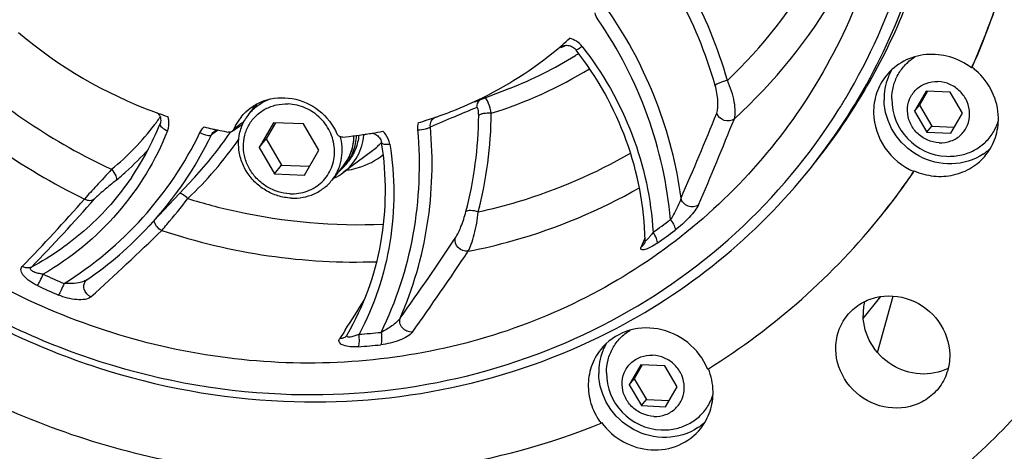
# Model space of a CAD drawing. Header units: millimetres. Extents: x -213 to 420, y -2 to 297.
# Tile 5 of 37: x 153 to 172, y 26 to 34. Entities that reach past the tile are written whole.
import ezdxf

# ---------------------------------------------------------------- set-up
doc = ezdxf.new("R2010")
doc.units = ezdxf.units.MM
doc.header["$LTSCALE"] = 23.1
doc.layers.add('COMPONENTS', color=7, linetype='CONTINUOUS')

msp = doc.modelspace()

# ---------------------------------------------------------------- linework, layer by layer
at = {"layer": 'COMPONENTS', "color": 9, "linetype": 'CONTINUOUS'}
for p, q in [((163.29987, 33.27063), (163.35234, 33.29087)), ((163.35234, 33.29087), (163.40429, 33.31085)), ((163.63696, 33.15671), (163.63223, 33.15373)), ((156.79051, 31.67229), (156.72384, 31.62699)), ((156.85022, 31.71331), (156.79051, 31.67229)), ((159.63203, 31.63658), (159.59173, 31.61836)), ((155.2121, 30.81707), (155.21182, 30.81665)), ((155.54389, 29.90259), (155.54409, 29.9028)), ((164.88544, 29.68488), (164.87024, 29.64741)), ((164.88747, 29.68989), (164.88544, 29.68488)), ((164.85248, 29.60373), (164.81631, 29.5151)), ((164.87024, 29.64741), (164.85248, 29.60373)), ((164.89013, 29.6363), (164.88991, 29.63923)), ((159.21271, 27.90174), (159.13587, 27.78277)), ((159.24145, 27.94645), (159.21271, 27.90174))]:
    msp.add_line(p, q, dxfattribs=at)
at = {"layer": 'COMPONENTS', "color": 7, "linetype": 'CONTINUOUS'}
for p, q in [((163.34889, 33.2996), (163.3497, 33.29991)), ((171.04031, 32.88536), (171.04581, 32.89763)), ((171.04902, 32.89627), (171.04031, 32.88536)), ((162.3324, 32.49606), (161.67652, 32.23713)), ((170.18523, 32.44539), (169.96718, 32.07083)), ((170.20918, 32.44434), (170.05778, 32.18426)), ((170.63594, 32.4256), (170.18523, 32.44539)), ((170.86861, 32.03125), (170.63594, 32.4256)), ((157.57759, 32.20644), (157.42636, 32.01711)), ((169.96718, 32.07083), (170.05778, 32.18426)), ((170.05778, 32.18426), (170.29045, 31.7899)), ((160.94908, 31.95832), (160.95634, 31.96081)), ((160.95634, 31.96081), (160.97282, 31.9665)), ((169.96718, 32.07083), (170.19985, 31.67647)), ((170.65056, 31.65668), (170.86861, 32.03125)), ((156.81054, 31.72143), (156.82913, 31.71756)), ((157.2978, 31.816), (157.30899, 31.82252)), ((157.89074, 31.85325), (157.61819, 31.38504)), ((157.9253, 31.85173), (157.74886, 31.54864)), ((158.45414, 31.82851), (157.89074, 31.85325)), ((158.74497, 31.33556), (158.45414, 31.82851)), ((170.19985, 31.67647), (170.29045, 31.7899)), ((170.29045, 31.7899), (170.71721, 31.77116)), ((156.78406, 31.69711), (156.78424, 31.69723)), ((157.61819, 31.38504), (157.74886, 31.54864)), ((157.74886, 31.54864), (158.0397, 31.05569)), ((159.85271, 31.60387), (159.86972, 31.58752)), ((170.19985, 31.67647), (170.65056, 31.65668)), ((157.61819, 31.38504), (157.90902, 30.89209)), ((158.47242, 30.86735), (158.74497, 31.33556)), ((159.75239, 31.32517), (159.20321, 30.91251)), ((157.90902, 30.89209), (158.0397, 31.05569)), ((158.0397, 31.05569), (158.56854, 31.03247)), ((159.21077, 31.0465), (158.98906, 30.76893)), ((159.24862, 31.06183), (159.30176, 31.12836)), ((156.40022, 30.82354), (155.54409, 29.9028)), ((157.90902, 30.89209), (158.47242, 30.86735)), ((159.15791, 30.96415), (159.15728, 30.96357)), ((169.96075, 30.9443), (169.95203, 30.9334)), ((164.88251, 29.5914), (164.88238, 29.59108)), ((164.8899, 29.63923), (164.8899, 29.63928)), ((154.36537, 28.88535), (154.36551, 28.88548)), ((154.37295, 28.89143), (154.37289, 28.89138)), ((168.99945, 28.16598), (169.32857, 28.57803)), ((169.26945, 27.52179), (169.56204, 28.58717)), ((159.27817, 27.8545), (159.27804, 27.85429)), ((159.27914, 27.85604), (159.27818, 27.8545)), ((159.28037, 27.85811), (159.27914, 27.85604)), ((159.28033, 27.85805), (159.28038, 27.85814)), ((164.81027, 27.29072), (164.59223, 26.91616)), ((164.83423, 27.28967), (164.68283, 27.02959)), ((165.26099, 27.27093), (164.81027, 27.29072)), ((165.49366, 26.87657), (165.26099, 27.27093)), ((166.07015, 27.2106), (166.0814, 27.21759)), ((164.59223, 26.91616), (164.68283, 27.02959)), ((164.59223, 26.91616), (164.8249, 26.5218)), ((164.68283, 27.02959), (164.9155, 26.63523)), ((165.27561, 26.50201), (165.49366, 26.87657)), ((164.8249, 26.5218), (164.9155, 26.63523)), ((164.9155, 26.63523), (165.34226, 26.61649)), ((164.8249, 26.5218), (165.27561, 26.50201)), ((164.06799, 26.20133), (164.05928, 26.19043))]:
    msp.add_line(p, q, dxfattribs=at)
for points in [[(163.34893, 33.29961), (163.3667, 33.30542), (163.38909, 33.30982), (163.41209, 33.31137)], [(163.41209, 33.31137), (163.43536, 33.31011), (163.45875, 33.30609), (163.48181, 33.29938), (163.50415, 33.29015), (163.52568, 33.27843), (163.54601, 33.2644), (163.56479, 33.24832), (163.58198, 33.23017), (163.58819, 33.22256)], [(155.7048, 32.03736), (155.71447, 32.02717), (155.72921, 32.00768), (155.74163, 31.98666), (155.75151, 31.96448), (155.75864, 31.94154), (155.76295, 31.91804), (155.76432, 31.8944), (155.76269, 31.87101), (155.758, 31.84799), (155.75191, 31.82991)], [(157.11364, 31.69375), (157.13008, 31.70594), (157.16047, 31.72769), (157.19241, 31.74958), (157.226, 31.77164)], [(157.226, 31.77164), (157.26118, 31.79383), (157.2978, 31.816)], [(156.78424, 31.69723), (156.7929, 31.70255), (156.8136, 31.71258), (156.82915, 31.71762)], [(159.74541, 31.65458), (159.74967, 31.65405), (159.77181, 31.6487), (159.79351, 31.64087), (159.81441, 31.63069), (159.83417, 31.61833), (159.85271, 31.60387)], [(159.86972, 31.58752), (159.88493, 31.56953), (159.89826, 31.54996), (159.90945, 31.52909), (159.9183, 31.50725), (159.9247, 31.48451), (159.92697, 31.47253)], [(164.88991, 29.63932), (164.88993, 29.63366), (164.88919, 29.6209), (164.88768, 29.6102), (164.88579, 29.60159), (164.88392, 29.59527), (164.88251, 29.5914)], [(154.36537, 28.88535), (154.37164, 28.8905), (154.37286, 28.89137)]]:
    msp.add_lwpolyline(points, dxfattribs=at)
for centre, radius, start, end in [((158.97577, 38.28561), 13.21803, 335.94434, 354.306955), ((158.98534, 38.29634), 13.21715, 335.885262, 354.307372), ((158.59966, 40.05064), 8.52246, 229.668688, 249.746094), ((158.71653, 38.66852), 7.06345, 310.788317, 312.297907), ((164.49726, 32.26702), 1.56236, 139.451911, 140.03114), ((170.45239, 32.31917), 1.05966, 149.799847, 152.68052), ((170.27845, 31.87674), 1.27798, 48.672666, 52.91776), ((170.45952, 32.31558), 1.06765, 152.685136, 158.486964), ((158.98682, 38.08921), 11.27315, 327.95494, 329.187999), ((170.61227, 32.29439), 1.07543, 179.664761, 267.485589), ((158.43655, 31.84698), 0.97664, 160.622724, 164.7638), ((158.35983, 31.77274), 0.90193, 151.694986, 153.48532), ((158.54054, 39.91446), 8.37424, 249.803004, 250.201858), ((158.52988, 39.88456), 8.34249, 250.201185, 251.622827), ((158.02332, 31.3641), 0.95398, 141.425427, 152.540692), ((158.11627, 31.46663), 0.88263, 149.792751, 150.541598), ((158.11449, 31.46766), 0.88058, 141.393773, 149.79298), ((158.53291, 39.00699), 7.45128, 286.263499, 288.920893), ((158.5458, 38.96971), 7.41184, 289.114233, 291.549888), ((150.83878, 33.79815), 5.29271, 325.71422, 338.168844), ((158.50034, 39.77849), 8.23235, 256.533695, 257.614308), ((158.49653, 39.76124), 8.21468, 257.614487, 258.156435), ((158.0254, 31.36294), 0.95635, 152.536556, 157.340324), ((151.18151, 35.67504), 7.12544, 317.088331, 325.685945), ((158.4936, 39.74724), 8.20038, 258.289049, 258.699643), ((158.48991, 39.72855), 8.18133, 258.69937, 259.789798), ((151.18158, 35.67413), 7.12488, 325.691678, 325.879776), ((157.05863, 31.76704), 0.09164, 293.444185, 306.891613), ((158.1925, 31.32625), 0.9917, 13.44175, 15.274627), ((158.47609, 39.26643), 7.71719, 275.309057, 279.122311), ((159.77804, 31.60215), 0.18702, 171.193776, 175.028495), ((158.48426, 39.21166), 7.66182, 279.126941, 279.4745), ((158.48849, 39.18684), 7.63664, 279.473826, 281.035482), ((151.62861, 34.78797), 5.19852, 312.039337, 318.673184), ((170.67354, 32.14152), 1.05667, 309.456331, 313.271209), ((170.61181, 32.29938), 1.0804, 267.521691, 283.067741), ((170.66826, 32.1483), 1.06526, 303.680096, 309.44399), ((158.54682, 31.62256), 0.89829, 312.864978, 321.375911), ((151.61876, 34.7988), 5.21316, 309.407872, 312.039974), ((158.59839, 31.72222), 1.01085, 294.431031, 295.877881), ((158.60432, 31.71063), 0.99783, 295.86167, 306.880255), ((158.54492, 31.62472), 0.90117, 309.290602, 312.805703), ((159.32745, 38.13309), 12.83422, 321.382741, 325.876657), ((159.33792, 38.1431), 12.83227, 321.375414, 325.875593), ((159.27924, 38.17938), 12.90079, 301.820984, 321.355764), ((150.3298, 34.7571), 7.12412, 304.578277, 317.045361), ((170.02023, 28.24266), 1.02469, 166.452346, 181.104507), ((165.08457, 27.16091), 1.06765, 152.685136, 158.486964), ((165.07751, 27.16446), 1.05974, 149.889864, 152.680456), ((165.23732, 27.13972), 1.07543, 179.664761, 267.485589), ((164.95351, 26.74529), 1.20971, 22.621751, 22.914279), ((158.93812, 40.29842), 15.11683, 244.049368, 260.577292), ((159.71582, 37.84913), 16.75385, 310.770283, 316.832817), ((165.29331, 26.99363), 1.06526, 303.680096, 309.44399), ((165.29858, 26.98686), 1.05669, 309.456354, 313.296567), ((165.23686, 27.14471), 1.0804, 267.521691, 283.067741)]:
    msp.add_arc(centre, radius, start, end, dxfattribs=at)
at = {"layer": 'COMPONENTS', "color": 9, "linetype": 'CONTINUOUS'}
for centre, radius, start, end in [((159.86635, 39.53427), 9.52016, 313.671608, 330.1536), ((158.34738, 30.35043), 8.41275, 15.850877, 29.070295), ((158.3122, 30.31195), 8.21009, 15.850875, 29.070296), ((159.81085, 39.35704), 10.04375, 312.303725, 329.781237), ((159.44122, 39.82402), 7.87769, 291.531297, 301.689019), ((159.49643, 39.72662), 7.76581, 301.719914, 302.17899), ((159.70751, 41.43906), 11.54074, 227.178132, 245.055227), ((159.53973, 39.89867), 8.24179, 287.312503, 301.474604), ((159.64958, 41.36668), 12.17478, 225.372798, 244.100854), ((94.77043, 190.30248), 171.74415, 292.7955556, 292.9411961), ((151.6602, 34.84758), 5.01106, 323.58631, 324.778766), ((151.65748, 34.84952), 5.01441, 324.778659, 325.01426), ((79.24583, 227.23037), 211.80263, 292.6598915, 292.7967807), ((154.30353, 32.05211), 7.45152, 345.426603, 359.530929), ((154.35714, 32.09278), 7.63546, 345.426605, 359.530928), ((105.64498, 56.51491), 65.35261, 336.4763371, 338.0001591), ((106.10293, 56.09774), 65.11922, 336.6651267, 338.2135053), ((151.64321, 34.86415), 5.03462, 309.421045, 322.754239), ((151.66526, 34.84385), 5.00478, 322.786413, 323.586238), ((158.54023, 30.00717), 2.21936, 126.872315, 129.022577), ((158.72873, 29.75632), 2.53314, 125.03036, 126.878581), ((158.85764, 29.57367), 2.7567, 124.211801, 125.045218), ((158.92816, 29.47014), 2.88196, 123.657358, 124.213789), ((150.38163, 34.70085), 7.04785, 317.097692, 334.142102), ((151.23348, 35.72139), 7.31363, 313.576834, 325.170836), ((159.06848, 32.23532), 1.13847, 306.921824, 313.517288), ((159.07543, 32.22788), 1.12828, 313.521636, 318.55216), ((158.52111, 31.59683), 0.88234, 329.169884, 330.659909), ((158.52066, 31.59709), 0.88287, 330.659988, 332.632445), ((158.52013, 31.59736), 0.88346, 332.632639, 333.687392), ((158.51692, 31.59892), 0.88703, 333.688447, 336.097099), ((158.51466, 31.59994), 0.88951, 336.096163, 336.380857), ((158.52517, 31.59416), 0.87749, 321.382311, 324.179923), ((158.52432, 31.59476), 0.87853, 324.180726, 325.719877), ((158.52295, 31.59569), 0.88018, 325.719971, 327.470186), ((158.52183, 31.5964), 0.88151, 327.470202, 329.169894), ((159.08682, 32.37228), 1.4247, 277.264108, 279.217538), ((124.58191, 56.73718), 39.72315, 315.999377, 318.497805), ((124.75799, 56.78061), 39.76021, 315.941188, 318.464041), ((159.02079, 38.45051), 10.54769, 304.78891, 306.988773), ((122.40548, 64.07229), 47.82435, 312.069191, 314.263782), ((115.43067, 60.15414), 55.08326, 324.505963, 326.407924), ((158.99002, 38.40606), 10.74124, 304.799005, 306.998868), ((164.72976, 29.65918), 0.16808, 300.99358, 314.345388), ((164.74174, 29.64843), 0.15189, 335.578094, 337.815603), ((115.96172, 59.75213), 54.75609, 324.438905, 326.375457), ((158.84552, 40.30682), 12.48618, 244.915304, 246.881249), ((158.83233, 40.29844), 12.71437, 244.918142, 246.884087), ((121.86341, 51.93693), 44.41465, 327.306289, 328.164897), ((159.35459, 27.81519), 0.08574, 150.009257, 152.994934), ((158.7121, 39.33476), 11.49545, 273.932317, 276.009705), ((158.68719, 39.30978), 11.70507, 273.931618, 276.009005)]:
    msp.add_arc(centre, radius, start, end, dxfattribs=at)
at = {"layer": 'COMPONENTS', "color": 7, "linetype": 'CONTINUOUS'}
for points, knots in [([(168.10525, 31.1218), (168.81105, 32.00541), (169.67945, 33.50671), (170.36001, 35.68479), (170.72445, 37.96995), (170.55352, 40.92429), (169.57367, 43.73893), (168.35689, 45.7944), (166.86637, 47.69043), (164.55264, 49.67075), (161.27835, 51.24083), (158.89597, 51.67827), (157.71033, 51.73034)], [0, 0, 0, 0, 0.12014519, 0.1807686, 0.24181764, 0.3651864, 0.49075195, 0.55437112, 0.6183126, 0.74633569, 0.87391733, 1, 1, 1, 1]), ([(168.66879, 32.31485), (169.11926, 33.07014), (169.84857, 34.70065), (170.35428, 37.34168), (170.25623, 40.06224), (169.56048, 42.72999), (168.30282, 45.21858), (166.54378, 47.41055), (164.36888, 49.20226), (162.70148, 50.07741), (161.83522, 50.42265)], [0, 0, 0, 0, 0.12043594, 0.24202125, 0.36521555, 0.49016163, 0.61667122, 0.74427054, 0.87229316, 1, 1, 1, 1]), ([(148.65487, 47.99203), (148.24047, 47.58028), (147.47428, 46.69016), (146.54642, 45.19186), (145.85921, 43.56163), (145.28176, 41.25537), (145.22973, 38.21002), (146.06692, 35.25873), (147.21635, 33.08545), (148.6713, 31.06894), (150.99586, 28.94975), (154.34662, 27.26389), (156.8059, 26.79545), (158.02949, 26.74172)], [0, 0, 0, 0, 0.06024141, 0.12053003, 0.18103807, 0.24191751, 0.36487717, 0.49016055, 0.55373811, 0.61769662, 0.74587, 0.87370055, 1, 1, 1, 1]), ([(167.99648, 30.98565), (168.45272, 31.55684), (169.25884, 32.79321), (170.09375, 34.84818), (170.53061, 37.04107), (170.56523, 40.05993), (169.56092, 43.82091), (167.77147, 46.38743), (166.69061, 47.49022)], [0, 0, 0, 0, 0.12156268, 0.24365602, 0.36673639, 0.49112463, 0.74322624, 1, 1, 1, 1]), ([(147.68166, 47.21238), (146.97588, 46.32876), (146.10752, 44.82744), (145.42699, 42.64937), (145.06258, 40.36422), (145.23355, 37.40988), (146.21344, 34.59527), (147.43023, 32.53982), (148.92077, 30.64381), (151.23452, 28.66352), (154.50879, 27.09351), (156.89111, 26.65608), (158.07671, 26.60402)], [0, 0, 0, 0, 0.12014558, 0.18076917, 0.24181841, 0.3651877, 0.49075386, 0.5543734, 0.61831517, 0.74633868, 0.87392111, 1, 1, 1, 1]), ([(169.55329, 36.57227), (169.44447, 35.86699), (169.09172, 34.47844), (168.16975, 32.54544), (166.88838, 30.83603), (165.29261, 29.4111), (163.43841, 28.31989), (161.39078, 27.59976), (159.22095, 27.2747), (157.00383, 27.35491), (154.81542, 27.83676), (152.73035, 28.70308), (150.81958, 29.92391), (149.14811, 31.45753), (147.77297, 33.25173), (146.74139, 35.24582), (146.08904, 37.37093), (145.92152, 38.83778), (145.90767, 39.56651)], [0, 0, 0, 0, 0.06104295, 0.12164474, 0.18205972, 0.24257387, 0.30345746, 0.36492614, 0.42711095, 0.49004246, 0.55364992, 0.61777377, 0.68218842, 0.74663173, 0.81083789, 0.87457161, 0.93765365, 1, 1, 1, 1]), ([(161.26825, 32.07597), (161.45682, 32.15045), (162.19324, 32.4767), (162.87476, 32.92706), (163.33084, 33.32058)], [0, 0, 0, 0, 0.25181258, 1, 1, 1, 1]), ([(164.8899, 29.63921), (164.8766, 30.2763), (164.62978, 31.56658), (163.98872, 32.71047), (163.58819, 33.22256)], [0, 0, 0, 0, 0.49499363, 1, 1, 1, 1]), ([(171.04031, 32.88536), (170.91841, 32.97748), (170.64112, 33.11792), (170.18362, 33.16423), (169.74957, 33.03829), (169.51802, 32.84717), (169.42816, 32.73469)], [0, 0, 0, 0, 0.25745752, 0.51048076, 0.75741396, 1, 1, 1, 1]), ([(169.53686, 32.30069), (169.53733, 32.38057), (169.55767, 32.54006), (169.64643, 32.76296), (169.78803, 32.95532), (169.91208, 33.0554), (169.97912, 33.09679)], [0, 0, 0, 0, 0.25262544, 0.50236281, 0.75084145, 1, 1, 1, 1]), ([(171.54533, 31.94508), (171.54216, 32.11126), (171.46039, 32.44911), (171.24992, 32.72429), (171.12238, 32.83643)], [0, 0, 0, 0, 0.49461441, 1, 1, 1, 1]), ([(169.42816, 32.73469), (169.35099, 32.63809), (169.22926, 32.41416), (169.19225, 32.16235), (169.19464, 32.03702)], [0, 0, 0, 0, 0.49656125, 1, 1, 1, 1]), ([(170.42886, 31.47435), (170.35186, 31.47773), (170.19688, 31.51524), (170.00176, 31.65091), (169.86829, 31.84669), (169.81719, 32.07447), (169.85779, 32.30044), (169.98561, 32.48878), (170.17984, 32.6088), (170.33173, 32.63103), (170.40693, 32.62773)], [0, 0, 0, 0, 0.12743314, 0.25641545, 0.38465624, 0.51027126, 0.63285639, 0.75381153, 0.87555252, 1, 1, 1, 1]), ([(170.42886, 31.47435), (170.50406, 31.47104), (170.65595, 31.49328), (170.85018, 31.61329), (170.978, 31.80164), (171.0186, 32.02761), (170.9675, 32.25539), (170.83403, 32.45116), (170.63891, 32.58684), (170.48393, 32.62435), (170.40693, 32.62773)], [0, 0, 0, 0, 0.12444748, 0.24618847, 0.36714361, 0.48972874, 0.61534376, 0.74358455, 0.87256686, 1, 1, 1, 1]), ([(157.27751, 31.95894), (157.38628, 32.09517), (157.69228, 32.3123), (158.25292, 32.35289), (158.77243, 32.11944), (159.01051, 31.81502), (159.08471, 31.64611)], [0, 0, 0, 0, 0.24125689, 0.48952223, 0.74468312, 1, 1, 1, 1]), ([(157.42636, 32.01711), (157.47597, 32.07921), (157.59318, 32.19083), (157.73596, 32.26686), (157.811, 32.29503)], [0, 0, 0, 0, 0.49788786, 1, 1, 1, 1]), ([(171.25901, 31.26185), (171.08707, 31.14723), (170.65971, 31.01689), (170.01548, 31.18183), (169.52753, 31.63869), (169.39467, 32.07089), (169.39065, 32.28242)], [0, 0, 0, 0, 0.24367337, 0.49562026, 0.7505147, 1, 1, 1, 1]), ([(157.42983, 31.81581), (157.46593, 31.87783), (157.55621, 31.99266), (157.73437, 32.12092), (157.94277, 32.19697), (158.09138, 32.20937), (158.16549, 32.20611)], [0, 0, 0, 0, 0.24662111, 0.49432672, 0.74507478, 1, 1, 1, 1]), ([(158.02949, 26.74172), (159.07671, 26.69573), (161.17614, 26.86318), (164.13206, 27.90304), (166.68395, 29.66389), (168.00432, 31.24841), (168.54229, 32.10783)], [0, 0, 0, 0, 0.25487266, 0.5056979, 0.753469, 1, 1, 1, 1]), ([(158.19767, 30.51448), (158.30795, 30.50964), (158.53072, 30.54225), (158.81559, 30.71827), (159.00307, 30.99451), (159.06261, 31.32594), (158.98767, 31.66001), (158.79191, 31.94715), (158.50573, 32.14614), (158.27843, 32.20115), (158.16549, 32.20611)], [0, 0, 0, 0, 0.12444748, 0.24618847, 0.36714361, 0.48972874, 0.61534376, 0.74358455, 0.87256686, 1, 1, 1, 1]), ([(169.19464, 32.03702), (169.19901, 31.8071), (169.35478, 31.33735), (169.73669, 31.02679), (169.95203, 30.9334)], [0, 0, 0, 0, 0.49488148, 1, 1, 1, 1]), ([(171.3118, 31.24741), (171.38897, 31.34401), (171.5107, 31.56794), (171.54771, 31.81975), (171.54533, 31.94508)], [0, 0, 0, 0, 0.49656177, 1, 1, 1, 1]), ([(158.22599, 30.43187), (158.14092, 30.4356), (157.97006, 30.46533), (157.73249, 30.5716), (157.52661, 30.7327), (157.36621, 30.938), (157.26195, 31.17403), (157.2211, 31.4253), (157.24667, 31.67481), (157.30767, 31.82974), (157.34775, 31.9007)], [0, 0, 0, 0, 0.12574328, 0.2529285, 0.38067706, 0.50795077, 0.63383322, 0.75775413, 0.87964936, 1, 1, 1, 1]), ([(158.19767, 30.51448), (158.12236, 30.51779), (157.97112, 30.54423), (157.76101, 30.63876), (157.57927, 30.78201), (157.43822, 30.96443), (157.34733, 31.17391), (157.31304, 31.39654), (157.33792, 31.61706), (157.39355, 31.75349), (157.42983, 31.81581)], [0, 0, 0, 0, 0.12577859, 0.25300355, 0.38078316, 0.50806716, 0.63393328, 0.75781653, 0.87966988, 1, 1, 1, 1]), ([(170.85609, 31.24696), (170.93629, 31.26563), (171.09188, 31.32304), (171.2942, 31.46554), (171.45172, 31.6551), (171.52001, 31.80476), (171.54394, 31.88245)], [0, 0, 0, 0, 0.25256255, 0.50219727, 0.75065523, 1, 1, 1, 1]), ([(158.98906, 30.76893), (159.03175, 30.82237), (159.10507, 30.94013), (159.17139, 31.13794), (159.19144, 31.34775), (159.17344, 31.48813), (159.15703, 31.55678)], [0, 0, 0, 0, 0.24653692, 0.49464434, 0.74557051, 1, 1, 1, 1]), ([(159.19015, 31.58235), (159.16881, 31.58036), (159.12365, 31.5914), (159.09343, 31.62627), (159.08471, 31.64611)], [0, 0, 0, 0, 0.4972266, 1, 1, 1, 1]), ([(159.20316, 30.91248), (159.31249, 30.99463), (159.49932, 31.20876), (159.57978, 31.48095), (159.59173, 31.61835)], [0, 0, 0, 0, 0.49786836, 1, 1, 1, 1]), ([(159.21077, 31.0465), (159.27295, 31.12434), (159.37197, 31.3035), (159.40605, 31.50508), (159.40688, 31.60579)], [0, 0, 0, 0, 0.49728112, 1, 1, 1, 1]), ([(159.44681, 31.61053), (159.44415, 31.51145), (159.40784, 31.3139), (159.30974, 31.13836), (159.24862, 31.06184)], [0, 0, 0, 0, 0.50299583, 1, 1, 1, 1]), ([(159.49646, 31.61722), (159.48848, 31.5285), (159.44731, 31.35317), (159.35682, 31.1973), (159.30176, 31.12837)], [0, 0, 0, 0, 0.50246796, 1, 1, 1, 1]), ([(159.28034, 27.85806), (159.58797, 28.39073), (160.02128, 29.58519), (160.02532, 30.85342), (159.92697, 31.47252)], [0, 0, 0, 0, 0.49527562, 1, 1, 1, 1]), ([(169.96075, 30.9443), (170.07717, 30.89381), (170.32478, 30.82826), (170.70392, 30.84942), (171.05068, 30.98882), (171.2366, 31.15327), (171.3118, 31.24741)], [0, 0, 0, 0, 0.25690733, 0.50898996, 0.75608916, 1, 1, 1, 1]), ([(164.20875, 27.90652), (164.93999, 28.27852), (166.32485, 29.17606), (167.48721, 30.34806), (167.99648, 30.98565)], [0, 0, 0, 0, 0.50134677, 1, 1, 1, 1]), ([(158.22599, 30.43187), (158.29927, 30.42865), (158.44603, 30.43845), (158.6554, 30.50256), (158.84194, 30.61269), (158.94479, 30.7135), (158.98906, 30.76893)], [0, 0, 0, 0, 0.25467766, 0.5056648, 0.75367546, 1, 1, 1, 1]), ([(168.69571, 28.21879), (168.76204, 28.30184), (168.92487, 28.44758), (169.3287, 28.62036), (169.91469, 28.57756), (170.4679, 28.15295), (170.62439, 27.70444), (170.62856, 27.48513)], [0, 0, 0, 0, 0.12136276, 0.2442009, 0.49405711, 0.74952846, 1, 1, 1, 1]), ([(168.48174, 27.57941), (168.47956, 27.69426), (168.51346, 27.92503), (168.62499, 28.13026), (168.69571, 28.21879)], [0, 0, 0, 0, 0.5034461, 1, 1, 1, 1]), ([(170.60018, 27.22473), (170.43863, 27.14436), (170.05904, 27.07179), (169.51277, 27.25305), (169.10804, 27.66537), (168.99922, 28.03958), (168.99573, 28.22291)], [0, 0, 0, 0, 0.24476768, 0.49706508, 0.75127105, 1, 1, 1, 1]), ([(158.07671, 26.60402), (159.13761, 26.55743), (161.26326, 26.72578), (163.27725, 27.43265), (164.20875, 27.90652)], [0, 0, 0, 0, 0.50399292, 1, 1, 1, 1]), ([(166.06776, 27.2163), (165.98744, 27.40631), (165.72506, 27.75018), (165.14591, 28.01644), (164.51808, 27.97465), (164.1749, 27.73234), (164.05318, 27.57997)], [0, 0, 0, 0, 0.25520033, 0.51041, 0.75874357, 1, 1, 1, 1]), ([(164.16191, 27.14601), (164.16238, 27.22618), (164.18286, 27.38622), (164.27223, 27.6098), (164.41478, 27.80253), (164.53959, 27.90257), (164.60702, 27.94387)], [0, 0, 0, 0, 0.25261925, 0.50234522, 0.75082123, 1, 1, 1, 1]), ([(164.05318, 27.57997), (163.97602, 27.48338), (163.8543, 27.25946), (163.8173, 27.00767), (163.81968, 26.88235)], [0, 0, 0, 0, 0.49655824, 1, 1, 1, 1]), ([(165.05391, 26.31967), (164.97691, 26.32305), (164.82193, 26.36056), (164.62681, 26.49624), (164.49334, 26.69202), (164.44224, 26.91979), (164.48283, 27.14577), (164.61066, 27.33411), (164.80489, 27.45412), (164.95678, 27.47636), (165.03198, 27.47306)], [0, 0, 0, 0, 0.12743314, 0.25641545, 0.38465624, 0.51027126, 0.63285639, 0.75381153, 0.87555252, 1, 1, 1, 1]), ([(165.05391, 26.31967), (165.12911, 26.31637), (165.281, 26.33861), (165.47523, 26.45862), (165.60305, 26.64696), (165.64364, 26.87294), (165.59255, 27.10072), (165.45908, 27.29649), (165.26396, 27.43217), (165.10898, 27.46968), (165.03198, 27.47306)], [0, 0, 0, 0, 0.12444748, 0.24618847, 0.36714361, 0.48972874, 0.61534376, 0.74358455, 0.87256686, 1, 1, 1, 1]), ([(170.41459, 26.84575), (170.34826, 26.7627), (170.18543, 26.61696), (169.7816, 26.44418), (169.19561, 26.48699), (168.6424, 26.91159), (168.48591, 27.3601), (168.48174, 27.57941)], [0, 0, 0, 0, 0.12136276, 0.2442009, 0.49405711, 0.74952846, 1, 1, 1, 1]), ([(170.62856, 27.48513), (170.63074, 27.37028), (170.59684, 27.13951), (170.48531, 26.93428), (170.41459, 26.84575)], [0, 0, 0, 0, 0.5034461, 1, 1, 1, 1]), ([(165.88406, 26.10717), (165.71211, 25.99256), (165.28476, 25.86222), (164.64052, 26.02716), (164.15258, 26.48402), (164.01972, 26.91621), (164.0157, 27.12775)], [0, 0, 0, 0, 0.24367337, 0.49562026, 0.7505147, 1, 1, 1, 1]), ([(163.81968, 26.88235), (163.82201, 26.75999), (163.86709, 26.51241), (163.98519, 26.29065), (164.05928, 26.19043)], [0, 0, 0, 0, 0.49543348, 1, 1, 1, 1]), ([(165.48114, 26.09229), (165.56132, 26.11096), (165.71686, 26.16834), (165.91914, 26.31078), (166.07665, 26.50025), (166.14496, 26.64985), (166.1689, 26.72751)], [0, 0, 0, 0, 0.25256314, 0.50219885, 0.750657, 1, 1, 1, 1]), ([(165.93687, 26.09278), (166.01404, 26.18937), (166.13575, 26.41329), (166.17276, 26.66509), (166.17037, 26.79041)], [0, 0, 0, 0, 0.49655834, 1, 1, 1, 1]), ([(159.96245, 25.2319), (160.31581, 25.25952), (161.71248, 25.42124), (163.08492, 25.79608), (164.05928, 26.19043)], [0, 0, 0, 0, 0.25216364, 1, 1, 1, 1]), ([(164.06799, 26.20133), (164.17682, 26.0541), (164.46138, 25.80555), (164.99664, 25.64867), (165.53825, 25.73754), (165.82938, 25.95822), (165.93687, 26.09278)], [0, 0, 0, 0, 0.2567977, 0.51105284, 0.75844667, 1, 1, 1, 1])]:
    msp.add_open_spline(points, degree=3, knots=knots, dxfattribs=at)
at = {"layer": 'COMPONENTS', "color": 9, "linetype": 'CONTINUOUS'}
for points, knots in [([(165.56648, 30.43087), (165.48457, 31.05396), (165.16548, 32.29255), (164.56706, 33.42192), (164.207, 33.94736)], [0, 0, 0, 0, 0.49663366, 1, 1, 1, 1]), ([(165.3669, 30.02551), (165.30989, 30.69135), (165.01424, 32.02313), (164.38875, 33.23412), (164.00524, 33.79378)], [0, 0, 0, 0, 0.49622656, 1, 1, 1, 1]), ([(163.5882, 33.22257), (163.59035, 33.21975), (163.6062, 33.2283), (163.62609, 33.23825), (163.66227, 33.26264), (163.68779, 33.2807), (163.70219, 33.29126)], [0, 0, 0, 0, 0.07937496, 0.28387431, 0.60051096, 1, 1, 1, 1]), ([(163.70229, 33.29112), (164.09517, 32.78881), (164.7318, 31.67204), (165.00457, 30.41382), (165.03882, 29.78812)], [0, 0, 0, 0, 0.50438007, 1, 1, 1, 1]), ([(166.44024, 32.64825), (166.39139, 32.63765), (166.32338, 32.61753), (166.24791, 32.58268), (166.21885, 32.56443), (166.21011, 32.55441)], [0, 0, 0, 0, 0.59861729, 0.84076878, 1, 1, 1, 1]), ([(166.5709, 31.92881), (166.5857, 31.97057), (166.59281, 32.07765), (166.56395, 32.32277), (166.49943, 32.51864), (166.44024, 32.64825)], [0, 0, 0, 0, 0.17920611, 0.42365041, 1, 1, 1, 1]), ([(166.23893, 32.03356), (166.25123, 32.06397), (166.26271, 32.14103), (166.26229, 32.31648), (166.23716, 32.45899), (166.21011, 32.55441)], [0, 0, 0, 0, 0.18666846, 0.43553377, 1, 1, 1, 1]), ([(161.99234, 32.03027), (161.98132, 32.09389), (161.96074, 32.18093), (161.91665, 32.27531), (161.89142, 32.30798), (161.87783, 32.31683)], [0, 0, 0, 0, 0.61835942, 0.84466622, 1, 1, 1, 1]), ([(161.7548, 31.99111), (161.75501, 32.0125), (161.7527, 32.05344), (161.74892, 32.09863), (161.72839, 32.14852), (161.71392, 32.14237)], [0, 0, 0, 0, 0.39444809, 0.71013216, 1, 1, 1, 1]), ([(155.89398, 31.70088), (155.91886, 31.763), (155.92885, 31.85825), (155.90712, 31.94571), (155.89974, 31.96752)], [0, 0, 0, 0, 0.74399484, 1, 1, 1, 1]), ([(160.84494, 31.7772), (160.84009, 31.81192), (160.8502, 31.88682), (160.90524, 31.93984), (160.93702, 31.95533)], [0, 0, 0, 0, 0.49791012, 1, 1, 1, 1]), ([(161.99234, 32.03027), (161.94291, 32.0338), (161.87272, 32.03219), (161.79379, 32.01437), (161.76324, 32.0005), (161.7548, 31.99111)], [0, 0, 0, 0, 0.60764064, 0.84520929, 1, 1, 1, 1]), ([(166.57088, 31.92883), (166.52187, 31.88732), (166.36897, 31.86629), (166.25788, 31.97077), (166.23893, 32.03356)], [0, 0, 0, 0, 0.49478088, 1, 1, 1, 1]), ([(155.75192, 31.82991), (155.74351, 31.80867), (155.80195, 31.74445), (155.85438, 31.7185), (155.89404, 31.70102)], [0, 0, 0, 0, 0.34514747, 1, 1, 1, 1]), ([(159.91563, 27.90248), (160.20175, 28.48391), (160.61472, 29.74232), (160.66809, 31.06446), (160.60842, 31.71897)], [0, 0, 0, 0, 0.49647232, 1, 1, 1, 1]), ([(160.27814, 28.1718), (160.52057, 28.73047), (160.86475, 29.92296), (160.90098, 31.1626), (160.84494, 31.7772)], [0, 0, 0, 0, 0.49667844, 1, 1, 1, 1]), ([(160.60865, 31.71897), (160.65829, 31.72032), (160.72823, 31.72839), (160.8063, 31.75224), (160.83639, 31.76759), (160.84494, 31.7772)], [0, 0, 0, 0, 0.60428195, 0.84353176, 1, 1, 1, 1]), ([(155.89398, 31.70088), (155.66941, 31.14024), (155.02911, 30.08484), (154.07544, 29.30134), (153.55191, 28.9983)], [0, 0, 0, 0, 0.49959971, 1, 1, 1, 1]), ([(153.94297, 28.82336), (154.49035, 29.16407), (155.49491, 30.00083), (156.22385, 31.08652), (156.50456, 31.66547)], [0, 0, 0, 0, 0.50052129, 1, 1, 1, 1]), ([(156.50478, 31.66536), (156.54744, 31.64331), (156.61027, 31.61912), (156.68579, 31.61078), (156.71625, 31.61877), (156.72384, 31.62699)], [0, 0, 0, 0, 0.6263821, 0.85411497, 1, 1, 1, 1]), ([(159.32966, 31.24356), (159.35436, 31.30004), (159.39226, 31.41909), (159.40513, 31.54331), (159.40541, 31.60559)], [0, 0, 0, 0, 0.49745422, 1, 1, 1, 1]), ([(160.08098, 31.4492), (160.07014, 31.51747), (160.0305, 31.6071), (159.96759, 31.67541), (159.95027, 31.69141)], [0, 0, 0, 0, 0.74567328, 1, 1, 1, 1]), ([(160.08098, 31.4492), (160.17797, 30.83867), (160.18316, 29.5894), (159.78626, 28.40267), (159.50043, 27.86637)], [0, 0, 0, 0, 0.50427106, 1, 1, 1, 1]), ([(159.927, 31.47252), (159.92798, 31.46628), (159.9446, 31.45408), (159.9963, 31.44502), (160.04497, 31.44602), (160.08096, 31.44936)], [0, 0, 0, 0, 0.11751393, 0.32712469, 1, 1, 1, 1]), ([(159.31504, 30.96599), (159.374, 30.97556), (159.60385, 31.02762), (159.82003, 31.14034), (159.95631, 31.25127)], [0, 0, 0, 0, 0.25370224, 1, 1, 1, 1]), ([(161.74694, 30.17154), (161.99977, 30.22689), (162.99459, 30.48432), (163.94997, 30.89522), (164.61495, 31.2803)], [0, 0, 0, 0, 0.25195526, 1, 1, 1, 1]), ([(155.21182, 30.81665), (154.97335, 30.46731), (154.40837, 29.82247), (153.70542, 29.33206), (153.33073, 29.1315)], [0, 0, 0, 0, 0.49881152, 1, 1, 1, 1]), ([(154.84027, 30.9749), (154.74549, 30.87017), (154.57479, 30.68465), (154.40169, 30.50083), (154.33178, 30.41468)], [0, 0, 0, 0, 0.56009993, 1, 1, 1, 1]), ([(154.84027, 30.9749), (154.87169, 30.93854), (154.90986, 30.88305), (154.93548, 30.81154), (154.93458, 30.78007), (154.92827, 30.77087)], [0, 0, 0, 0, 0.6269926, 0.85444278, 1, 1, 1, 1]), ([(154.92827, 30.77087), (154.85123, 30.70758), (154.73848, 30.61522), (154.60215, 30.49723), (154.5431, 30.44197), (154.52009, 30.41601)], [0, 0, 0, 0, 0.55275617, 0.80767005, 1, 1, 1, 1]), ([(161.55625, 29.43103), (161.84084, 29.48658), (162.96034, 29.75179), (164.03682, 30.20005), (164.78302, 30.62779)], [0, 0, 0, 0, 0.25212645, 1, 1, 1, 1]), ([(155.78509, 29.82364), (155.81762, 29.86071), (155.98618, 30.05609), (156.14971, 30.25604), (156.27496, 30.42303)], [0, 0, 0, 0, 0.19109441, 1, 1, 1, 1]), ([(156.27496, 30.42303), (156.2492, 30.44924), (156.20212, 30.48879), (156.1441, 30.51993), (156.11865, 30.52101)], [0, 0, 0, 0, 0.59056378, 1, 1, 1, 1]), ([(156.27496, 30.42303), (156.57457, 30.33061), (157.77682, 30.01379), (159.03344, 29.90133), (159.96188, 29.94083)], [0, 0, 0, 0, 0.25227859, 1, 1, 1, 1]), ([(165.56649, 30.4308), (165.558, 30.39822), (165.53035, 30.33053), (165.46649, 30.19417), (165.40903, 30.09181), (165.36737, 30.02588)], [0, 0, 0, 0, 0.22339408, 0.48259779, 1, 1, 1, 1]), ([(165.89566, 30.3036), (165.84348, 30.26376), (165.68649, 30.25139), (165.57975, 30.36575), (165.56648, 30.43082)], [0, 0, 0, 0, 0.49715306, 1, 1, 1, 1]), ([(154.33178, 30.41468), (154.36167, 30.39891), (154.42717, 30.38076), (154.49395, 30.3989), (154.52009, 30.41601)], [0, 0, 0, 0, 0.51961812, 1, 1, 1, 1]), ([(165.89576, 30.30373), (165.8789, 30.26467), (165.82195, 30.18305), (165.68047, 30.01805), (165.54952, 29.89945), (165.45409, 29.8276)], [0, 0, 0, 0, 0.19534195, 0.45148761, 1, 1, 1, 1]), ([(161.31491, 29.67788), (161.35941, 29.74484), (161.43164, 29.91117), (161.49027, 30.08102), (161.51531, 30.17716)], [0, 0, 0, 0, 0.44731349, 1, 1, 1, 1]), ([(161.74694, 30.17154), (161.70024, 30.18603), (161.63258, 30.19947), (161.55421, 30.19635), (161.52334, 30.18593), (161.51531, 30.17716)], [0, 0, 0, 0, 0.61730912, 0.84987302, 1, 1, 1, 1]), ([(161.55625, 29.43103), (161.58046, 29.47279), (161.6233, 29.57745), (161.69729, 29.82249), (161.73367, 30.02847), (161.74694, 30.17154)], [0, 0, 0, 0, 0.18846837, 0.43887796, 1, 1, 1, 1]), ([(155.7851, 29.82367), (155.74714, 29.83927), (155.67999, 29.8917), (155.64761, 29.97115), (155.64448, 30.01094)], [0, 0, 0, 0, 0.506962, 1, 1, 1, 1]), ([(165.36737, 30.02588), (165.39502, 29.99136), (165.4292, 29.9388), (165.45415, 29.86974), (165.45717, 29.83929), (165.45409, 29.8276)], [0, 0, 0, 0, 0.60087552, 0.83568009, 1, 1, 1, 1]), ([(155.78509, 29.82364), (156.4383, 29.60674), (157.7782, 29.28745), (159.1539, 29.21048), (159.83469, 29.23454)], [0, 0, 0, 0, 0.50257707, 1, 1, 1, 1]), ([(161.55624, 29.43106), (161.49034, 29.42219), (161.35001, 29.47211), (161.29803, 29.61809), (161.31491, 29.67788)], [0, 0, 0, 0, 0.51698959, 1, 1, 1, 1]), ([(165.03877, 29.78802), (165.02407, 29.76662), (164.99167, 29.72291), (164.96166, 29.68197), (164.89348, 29.61379), (164.89013, 29.6363)], [0, 0, 0, 0, 0.36081597, 0.68372967, 1, 1, 1, 1]), ([(165.12004, 29.58579), (165.12326, 29.59761), (165.12085, 29.62837), (165.09779, 29.69857), (165.06529, 29.75247), (165.03877, 29.78802)], [0, 0, 0, 0, 0.16544902, 0.40101066, 1, 1, 1, 1]), ([(165.12004, 29.58579), (165.07948, 29.55758), (165.00501, 29.51054), (164.91103, 29.46611), (164.85156, 29.45358), (164.81802, 29.45725), (164.80494, 29.48625), (164.81209, 29.50478), (164.81631, 29.5151)], [0, 0, 0, 0, 0.38022267, 0.68048619, 0.78512512, 0.8556822, 0.91417431, 1, 1, 1, 1]), ([(153.44255, 28.78299), (153.39315, 28.80609), (153.30242, 28.85705), (153.20521, 28.93743), (153.15277, 29.00844), (153.13167, 29.05839), (153.13095, 29.1066), (153.14633, 29.1328), (153.15605, 29.14285)], [0, 0, 0, 0, 0.31867983, 0.60608721, 0.72841114, 0.83166434, 0.91834024, 1, 1, 1, 1]), ([(153.33075, 29.1315), (153.31788, 29.1252), (153.26055, 29.10634), (153.19552, 29.12044), (153.15605, 29.14285)], [0, 0, 0, 0, 0.2399195, 1, 1, 1, 1]), ([(153.55183, 28.99833), (153.52054, 29.00186), (153.46067, 29.01166), (153.38944, 29.03245), (153.34312, 29.05741), (153.3178, 29.07855), (153.31055, 29.10971), (153.32354, 29.12519), (153.33072, 29.13149)], [0, 0, 0, 0, 0.30798295, 0.59328664, 0.71851876, 0.82285448, 0.90661236, 1, 1, 1, 1]), ([(153.44255, 28.78299), (153.46193, 28.81207), (153.49928, 28.88371), (153.5338, 28.95644), (153.55183, 28.99832)], [0, 0, 0, 0, 0.43381897, 1, 1, 1, 1]), ([(153.94355, 28.82311), (153.92714, 28.78056), (153.89509, 28.7068), (153.85975, 28.63413), (153.84076, 28.60487)], [0, 0, 0, 0, 0.56663279, 1, 1, 1, 1]), ([(154.31346, 28.86254), (154.25567, 28.84172), (154.13143, 28.82034), (154.00651, 28.81823), (153.94355, 28.82311)], [0, 0, 0, 0, 0.49304947, 1, 1, 1, 1]), ([(154.37288, 28.89138), (154.36867, 28.88848), (154.34984, 28.87693), (154.32939, 28.86829), (154.31346, 28.86254)], [0, 0, 0, 0, 0.23196573, 1, 1, 1, 1]), ([(154.44907, 28.57053), (154.39033, 28.59796), (154.31806, 28.68267), (154.31312, 28.81089), (154.34434, 28.86612), (154.36538, 28.88533)], [0, 0, 0, 0, 0.52234877, 0.77046768, 1, 1, 1, 1]), ([(154.44911, 28.57054), (154.41976, 28.54406), (154.32713, 28.51569), (154.11868, 28.51392), (153.94955, 28.55839), (153.84076, 28.60487)], [0, 0, 0, 0, 0.18872327, 0.43515426, 1, 1, 1, 1]), ([(160.27813, 28.17178), (160.25995, 28.14288), (160.20651, 28.09103), (160.08806, 27.99743), (159.98658, 27.93669), (159.91624, 27.90253)], [0, 0, 0, 0, 0.22548097, 0.48355816, 1, 1, 1, 1]), ([(160.50556, 27.90759), (160.43784, 27.90186), (160.32773, 27.95271), (160.26389, 28.07337), (160.2667, 28.14299), (160.27813, 28.1718)], [0, 0, 0, 0, 0.51103209, 0.76695532, 1, 1, 1, 1]), ([(159.50036, 27.86637), (159.47367, 27.85462), (159.42232, 27.83445), (159.3581, 27.81576), (159.313, 27.81172), (159.28637, 27.81288), (159.26834, 27.83176), (159.27463, 27.8471), (159.2782, 27.85412)], [0, 0, 0, 0, 0.32832879, 0.62226328, 0.74530686, 0.84149323, 0.91133914, 1, 1, 1, 1]), ([(159.48976, 27.63226), (159.50314, 27.66258), (159.50934, 27.74335), (159.50641, 27.82134), (159.50036, 27.86637)], [0, 0, 0, 0, 0.42177924, 1, 1, 1, 1]), ([(160.50558, 27.90758), (160.48101, 27.87321), (160.39975, 27.81456), (160.20439, 27.72293), (160.03153, 27.68151), (159.91253, 27.66903)], [0, 0, 0, 0, 0.19502512, 0.44769282, 1, 1, 1, 1]), ([(159.91624, 27.90253), (159.92391, 27.85779), (159.92941, 27.78023), (159.9255, 27.69931), (159.91253, 27.66903)], [0, 0, 0, 0, 0.57947673, 1, 1, 1, 1]), ([(159.48976, 27.63226), (159.43803, 27.62868), (159.34224, 27.62826), (159.22914, 27.6468), (159.16105, 27.67868), (159.12833, 27.70835), (159.11834, 27.74804), (159.12884, 27.77193), (159.13587, 27.78277)], [0, 0, 0, 0, 0.3428273, 0.63255435, 0.74665911, 0.83735424, 0.91458486, 1, 1, 1, 1])]:
    msp.add_open_spline(points, degree=3, knots=knots, dxfattribs=at)
for points in [[(164.00524, 33.79378), (163.97889, 33.83222), (163.95835, 33.8755), (163.94607, 33.92046)], [(163.70229, 33.29112), (163.6452, 33.36411), (163.55987, 33.42092), (163.47013, 33.444)], [(163.29987, 33.27063), (163.31438, 33.28286), (163.33121, 33.29269), (163.3489, 33.2996)], [(161.76866, 32.27396), (161.73557, 32.23987), (161.71523, 32.18986), (161.71392, 32.14237)], [(156.50456, 31.66547), (156.52388, 31.70531), (156.55085, 31.7423), (156.58325, 31.77247)], [(160.60842, 31.71897), (160.60432, 31.76391), (160.60786, 31.81033), (160.61968, 31.85388)], [(156.72384, 31.62699), (156.73674, 31.65497), (156.75835, 31.68013), (156.78406, 31.69711)], [(164.88004, 29.58563), (164.87218, 29.56832), (164.86082, 29.55229), (164.84724, 29.53898)], [(159.27803, 27.85429), (159.26604, 27.83573), (159.24935, 27.81962), (159.23053, 27.80803)], [(159.23053, 27.80803), (159.20273, 27.79091), (159.16853, 27.78254), (159.13587, 27.78277)]]:
    msp.add_open_spline(points, degree=3, dxfattribs=at)
at = {"layer": 'COMPONENTS', "color": 7, "linetype": 'CONTINUOUS'}
for points in [[(169.46625, 32.7071), (169.41352, 32.57334), (169.38791, 32.42618), (169.39065, 32.28242)], [(157.14287, 31.73138), (157.13675, 31.71673), (157.12634, 31.70329), (157.11364, 31.69375)], [(157.09509, 31.68296), (157.07804, 31.67557), (157.05797, 31.67348), (157.03969, 31.67678)], [(164.0913, 27.55243), (164.03857, 27.41866), (164.01296, 27.27151), (164.0157, 27.12775)], [(166.17037, 26.79041), (166.16762, 26.93496), (166.1364, 27.08118), (166.08157, 27.21495)]]:
    msp.add_open_spline(points, degree=3, dxfattribs=at)

doc.saveas('drawing.dxf')
